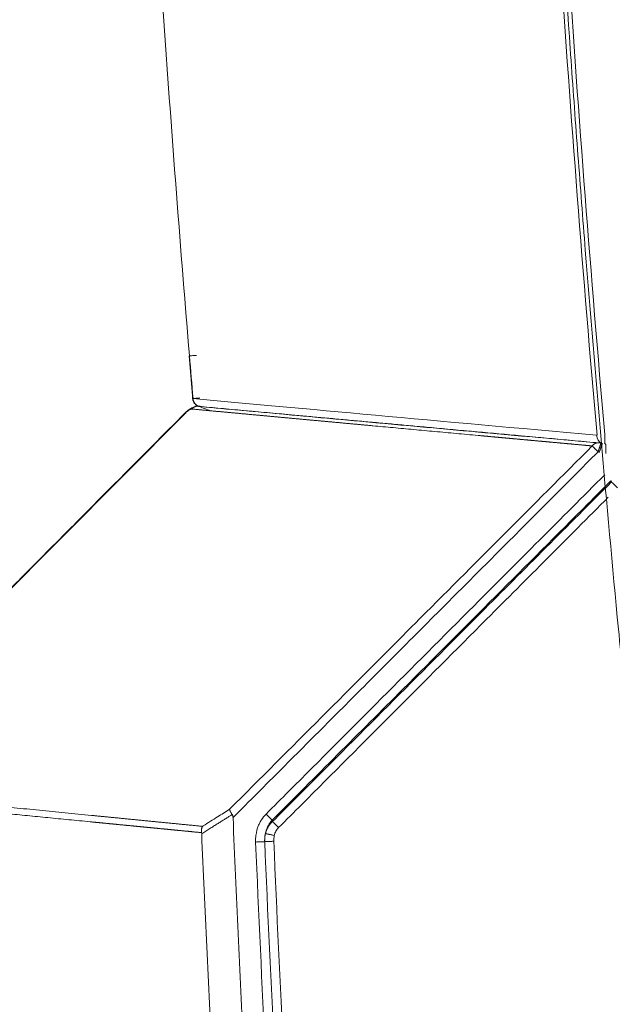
# Model space of a CAD drawing. Header units: millimetres. Extents: x -620 to 6530, y -1325 to 1325.
# Tile 6 of 256: x -265 to -70, y -844 to -520. Entities that reach past the tile are written whole.
import ezdxf

# ---------------------------------------------------------------- set-up
doc = ezdxf.new("R2010")
doc.units = ezdxf.units.MM
doc.layers.add('Plan', color=7, linetype='Continuous', true_color=0xffffff)

msp = doc.modelspace()

# ---------------------------------------------------------------- linework, layer by layer
at = {"layer": 'Plan', "color": 155, "linetype": 'Continuous', "lineweight": 13}
msp.add_line((-210.41, -649.47), (-329.56, -769.33), dxfattribs=at)
at = {"layer": 'Plan', "color": 155, "linetype": 'Continuous', "lineweight": 18}
msp.add_ellipse((-206.72, -630.5), major_axis=(2.49, 0.21), ratio=0.000639, start_param=2.799809, end_param=4.685013, dxfattribs=at)
at = {"layer": 'Plan', "color": 155, "linetype": 'Continuous', "lineweight": 13}
for centre, major_axis, ratio, start_param, end_param in [((-72.6, -656.47), (0, -3), 0.011344, 4.714765, 6.021322), ((-72.71, -656.52), (-0.27, -2.99), 0.864971, 4.867441, 6.01024), ((-72.24, -662.68), (0, -3), 0.011344, 3.112121, 4.714787)]:
    msp.add_ellipse(centre, major_axis=major_axis, ratio=ratio, start_param=start_param, end_param=end_param, dxfattribs=at)
for points in [[(-75.19, -656.69), (-84.37, -552.02), (-91.34, -447.16), (-96.12, -342.19)], [(-93.53, -342.6), (-88.75, -447.36), (-81.79, -552.01), (-72.63, -656.47)], [(-207.88, -644.68), (-208.28, -640.02), (-208.68, -635.36), (-209.07, -630.69)], [(-207.88, -644.68), (-172.38, -647.94), (-127.72, -652), (-75.31, -656.75)], [(-75.31, -656.75), (-75.27, -656.73), (-75.23, -656.71), (-75.19, -656.69)], [(-73.85, -659.37), (-73.71, -659.41), (-73.58, -659.46), (-73.44, -659.51)], [(-73.49, -659.47), (-73.55, -659.43), (-73.61, -659.38), (-73.67, -659.34)], [(-72.61, -659.36), (-72.65, -659.38), (-72.68, -659.4), (-72.72, -659.42)], [(-72.72, -659.42), (-72.61, -659.5), (-72.5, -659.58), (-72.39, -659.66)], [(-74.43, -662.33), (-74.57, -662.28), (-74.7, -662.23), (-74.84, -662.19)], [(-180.09, -930.95), (-182.94, -884.11), (-185.36, -837.25), (-187.34, -790.37)], [(-177.1, -930.76), (-179.96, -883.94), (-182.38, -837.1), (-184.36, -790.24)], [(-181.37, -790.11), (-179.4, -836.95), (-176.98, -883.77), (-174.12, -930.57)]]:
    msp.add_open_spline(points, degree=3, dxfattribs=at)
at = {"layer": 'Plan', "color": 155, "linetype": 'Continuous', "lineweight": 18}
for points, knots in [([(-94.99, -342.67), (-94.02, -363.47), (-91.91, -405.06), (-88.25, -467.42), (-85.47, -508.97), (-83.63, -534.94), (-83.26, -540.13), (-82.5, -550.52), (-82.12, -555.71), (-80.95, -571.28), (-80.15, -581.66), (-77.7, -612.8), (-74.26, -654.31), (-70.48, -695.78), (-67.53, -726.88), (-66.52, -737.24), (-64.98, -752.78), (-64.46, -757.96), (-63.41, -768.32), (-61.82, -783.86), (-60.19, -799.39), (-57.97, -820.09), (-56.83, -830.45), (-55.68, -840.79)], [0, 0, 0, 0, 0.125, 0.25, 0.375, 0.375, 0.40625, 0.40625, 0.4375, 0.4375, 0.5, 0.5, 0.625, 0.75, 0.75, 0.8125, 0.8125, 0.84375, 0.84375, 0.875, 0.9375, 0.9375, 1, 1, 1, 1]), ([(-208.11, -643.7), (-208.1, -643.84), (-208.05, -644.36), (-208.01, -645.27), (-207.48, -646.29), (-206.74, -646.97), (-206.17, -647.22), (-205.93, -647.31), (-205.91, -647.32)], [0, 0, 0, 0, 0.095668, 0.341973, 0.592005, 0.828797, 0.984475, 1, 1, 1, 1]), ([(-207.88, -644.68), (-207.95, -644.69), (-207.99, -644.69), (-208.03, -644.7), (-208.03, -644.7), (-207.98, -644.69), (-207.93, -644.69), (-207.79, -644.68), (-207.7, -644.67), (-207.48, -644.65), (-207.35, -644.64), (-207.06, -644.61), (-206.9, -644.6), (-206.56, -644.57), (-206.37, -644.56), (-206, -644.52), (-205.8, -644.51), (-205.61, -644.49)], [0, 0, 0, 0, 0.125, 0.125, 0.25, 0.25, 0.375, 0.375, 0.5, 0.5, 0.625, 0.625, 0.75, 0.75, 0.875, 0.875, 1, 1, 1, 1]), ([(-210.48, -649.39), (-217.57, -656.53), (-228.78, -667.8), (-243.99, -683.1), (-256.13, -695.31), (-268.19, -707.45), (-280.07, -719.4), (-292.31, -731.71), (-308.76, -748.26), (-321.39, -760.96), (-329.63, -769.25)], [0, 0, 0, 0, 0.178712, 0.282169, 0.382813, 0.484375, 0.585938, 0.681949, 0.79259, 1, 1, 1, 1]), ([(-206.06, -647.17), (-206.35, -647.15), (-206.99, -647.19), (-208.01, -647.56), (-209.01, -648.16), (-209.86, -648.81), (-210.27, -649.19), (-210.48, -649.39)], [0, 0, 0, 0, 0.197206, 0.432509, 0.699841, 0.846037, 1, 1, 1, 1]), ([(-208.37, -648.13), (-208.47, -648.12), (-208.59, -648.15), (-208.82, -648.25), (-208.9, -648.29), (-209.07, -648.38), (-209.15, -648.44), (-209.34, -648.56), (-209.43, -648.62), (-209.62, -648.77), (-209.72, -648.85), (-210.02, -649.1), (-210.21, -649.27), (-210.41, -649.47)], [0, 0, 0, 0, 0.25, 0.25, 0.375, 0.375, 0.5, 0.5, 0.625, 0.625, 0.75, 0.75, 1, 1, 1, 1]), ([(-76.75, -660.26), (-76.87, -660.24), (-77.1, -660.22), (-77.44, -660.19), (-77.78, -660.16), (-78.12, -660.13), (-78.47, -660.1), (-78.81, -660.07), (-79.15, -660.04), (-79.49, -660), (-79.83, -659.97), (-80.16, -659.94), (-80.5, -659.91), (-80.84, -659.88), (-81.18, -659.85), (-81.51, -659.82), (-81.85, -659.79), (-82.19, -659.76), (-82.52, -659.73), (-82.86, -659.7), (-83.19, -659.67), (-83.53, -659.63), (-83.86, -659.6), (-84.19, -659.57), (-84.52, -659.54), (-84.86, -659.51), (-85.19, -659.48), (-85.52, -659.45), (-85.85, -659.42), (-86.18, -659.39), (-86.51, -659.36), (-86.84, -659.33), (-87.17, -659.3), (-87.49, -659.27), (-87.82, -659.24), (-88.15, -659.21), (-88.48, -659.18), (-88.8, -659.15), (-89.13, -659.12), (-89.45, -659.09), (-89.78, -659.06), (-90.1, -659.03), (-90.43, -659), (-90.75, -658.97), (-91.07, -658.94), (-91.4, -658.91), (-91.72, -658.88), (-92.04, -658.85), (-92.36, -658.82), (-92.68, -658.8), (-93, -658.77), (-93.32, -658.74), (-93.64, -658.71), (-93.96, -658.68), (-94.28, -658.65), (-94.59, -658.62), (-94.91, -658.59), (-95.23, -658.56), (-95.54, -658.53), (-95.86, -658.5), (-96.18, -658.47), (-96.49, -658.45), (-96.81, -658.42), (-97.12, -658.39), (-97.43, -658.36), (-97.75, -658.33), (-98.06, -658.3), (-98.37, -658.27), (-98.68, -658.24), (-98.99, -658.22), (-99.31, -658.19), (-99.62, -658.16), (-99.93, -658.13), (-100.23, -658.1), (-100.54, -658.07), (-100.85, -658.05), (-101.16, -658.02), (-101.47, -657.99), (-101.77, -657.96), (-102.08, -657.93), (-102.39, -657.9), (-102.69, -657.88), (-103, -657.85), (-103.3, -657.82), (-103.61, -657.79), (-103.91, -657.77), (-104.22, -657.74), (-104.52, -657.71), (-104.82, -657.68), (-105.12, -657.65), (-105.43, -657.63), (-105.73, -657.6), (-106.03, -657.57), (-106.33, -657.54), (-106.63, -657.52), (-106.93, -657.49), (-107.23, -657.46), (-107.52, -657.43), (-107.82, -657.41), (-108.12, -657.38), (-108.42, -657.35), (-108.71, -657.32), (-109.01, -657.3), (-109.31, -657.27), (-109.6, -657.24), (-109.9, -657.22), (-110.19, -657.19), (-110.49, -657.16), (-110.78, -657.14), (-111.07, -657.11), (-111.36, -657.08), (-111.66, -657.05), (-111.95, -657.03), (-112.24, -657), (-112.53, -656.97), (-112.82, -656.95), (-113.11, -656.92), (-113.4, -656.89), (-113.69, -656.87), (-113.98, -656.84), (-116.58, -656.6), (-121.46, -656.15), (-128.49, -655.51), (-135.4, -654.87), (-142.18, -654.25), (-146.8, -653.82), (-149.36, -653.59), (-149.91, -653.54), (-150.46, -653.48), (-151.01, -653.43), (-151.55, -653.38), (-152.1, -653.33), (-152.65, -653.28), (-153.19, -653.23), (-153.74, -653.18), (-154.28, -653.13), (-154.82, -653.08), (-155.37, -653.03), (-155.91, -652.98), (-156.45, -652.93), (-156.99, -652.88), (-157.53, -652.83), (-158.07, -652.78), (-158.6, -652.73), (-159.14, -652.68), (-159.67, -652.63), (-160.21, -652.59), (-160.74, -652.54), (-161.28, -652.49), (-161.81, -652.44), (-162.34, -652.39), (-162.87, -652.34), (-163.4, -652.29), (-163.93, -652.24), (-164.46, -652.19), (-164.98, -652.14), (-165.51, -652.1), (-166.03, -652.05), (-166.56, -652), (-167.08, -651.95), (-167.6, -651.9), (-168.13, -651.85), (-168.65, -651.81), (-169.17, -651.76), (-169.69, -651.71), (-170.21, -651.66), (-170.72, -651.61), (-171.24, -651.57), (-171.76, -651.52), (-172.27, -651.47), (-172.78, -651.42), (-173.3, -651.38), (-173.81, -651.33), (-174.32, -651.28), (-174.83, -651.23), (-175.34, -651.19), (-175.85, -651.14), (-176.36, -651.09), (-176.87, -651.05), (-177.37, -651), (-177.88, -650.95), (-178.38, -650.91), (-178.89, -650.86), (-179.39, -650.81), (-179.89, -650.77), (-180.39, -650.72), (-180.89, -650.67), (-181.39, -650.63), (-181.89, -650.58), (-182.39, -650.54), (-182.88, -650.49), (-183.38, -650.44), (-183.87, -650.4), (-184.37, -650.35), (-184.86, -650.31), (-185.35, -650.26), (-185.84, -650.22), (-186.34, -650.17), (-186.82, -650.12), (-187.31, -650.08), (-187.8, -650.03), (-188.29, -649.99), (-188.77, -649.94), (-189.26, -649.9), (-189.74, -649.85), (-190.23, -649.81), (-190.71, -649.76), (-191.19, -649.72), (-191.67, -649.68), (-192.15, -649.63), (-192.63, -649.59), (-193.11, -649.54), (-193.59, -649.5), (-194.06, -649.45), (-194.54, -649.41), (-195.01, -649.37), (-195.48, -649.32), (-195.96, -649.28), (-196.43, -649.23), (-196.9, -649.19), (-197.37, -649.15), (-197.84, -649.1), (-198.31, -649.06), (-198.77, -649.02), (-199.24, -648.97), (-199.71, -648.93), (-200.17, -648.89), (-200.63, -648.85), (-201.1, -648.8), (-201.56, -648.76), (-202.02, -648.72), (-202.48, -648.67), (-202.94, -648.63), (-203.4, -648.59), (-203.85, -648.55), (-204.31, -648.5), (-204.76, -648.46), (-205.22, -648.42), (-205.67, -648.38), (-206.13, -648.34), (-206.58, -648.29), (-207.03, -648.25), (-207.48, -648.21), (-207.93, -648.17), (-208.23, -648.14), (-208.37, -648.13)], [0, 0, 0, 0, 0.002203, 0.004404, 0.006604, 0.008801, 0.010997, 0.013191, 0.015384, 0.017574, 0.019763, 0.02195, 0.024136, 0.02632, 0.028501, 0.030682, 0.03286, 0.035037, 0.037212, 0.039385, 0.041556, 0.043726, 0.045894, 0.04806, 0.050225, 0.052388, 0.054549, 0.056708, 0.058865, 0.061021, 0.063175, 0.065327, 0.067478, 0.069627, 0.071774, 0.073919, 0.076063, 0.078205, 0.080345, 0.082483, 0.08462, 0.086755, 0.088888, 0.091019, 0.093149, 0.095277, 0.097403, 0.099528, 0.101651, 0.103772, 0.105891, 0.108009, 0.110125, 0.112239, 0.114351, 0.116462, 0.118571, 0.120678, 0.122783, 0.124887, 0.126989, 0.12909, 0.131188, 0.133285, 0.13538, 0.137474, 0.139565, 0.141655, 0.143743, 0.14583, 0.147915, 0.149998, 0.152079, 0.154159, 0.156236, 0.158313, 0.160387, 0.16246, 0.164531, 0.1666, 0.168668, 0.170733, 0.172798, 0.17486, 0.176921, 0.17898, 0.181037, 0.183092, 0.185146, 0.187198, 0.189249, 0.191297, 0.193344, 0.19539, 0.197433, 0.199475, 0.201515, 0.203553, 0.20559, 0.207625, 0.209658, 0.21169, 0.21372, 0.215748, 0.217774, 0.219799, 0.221822, 0.223843, 0.225863, 0.22788, 0.229897, 0.231911, 0.233924, 0.235935, 0.237944, 0.239952, 0.241958, 0.243962, 0.245964, 0.247965, 0.249964, 0.300102, 0.350171, 0.400171, 0.450103, 0.499969, 0.50415, 0.508332, 0.512514, 0.516696, 0.520879, 0.525062, 0.529245, 0.533428, 0.537612, 0.541796, 0.545981, 0.550166, 0.554351, 0.558537, 0.562723, 0.566909, 0.571096, 0.575283, 0.57947, 0.583657, 0.587845, 0.592034, 0.596222, 0.600411, 0.604601, 0.60879, 0.61298, 0.617171, 0.621362, 0.625553, 0.629744, 0.633936, 0.638128, 0.64232, 0.646513, 0.650706, 0.6549, 0.659094, 0.663288, 0.667482, 0.671677, 0.675873, 0.680068, 0.684264, 0.68846, 0.692657, 0.696854, 0.701051, 0.705249, 0.709447, 0.713646, 0.717844, 0.722043, 0.726243, 0.730443, 0.734643, 0.738843, 0.743044, 0.747246, 0.751447, 0.755649, 0.759852, 0.764054, 0.768257, 0.772461, 0.776665, 0.780869, 0.785073, 0.789278, 0.793483, 0.797689, 0.801895, 0.806101, 0.810308, 0.814515, 0.818723, 0.82293, 0.827139, 0.831347, 0.835556, 0.839765, 0.843975, 0.848185, 0.852396, 0.856606, 0.860818, 0.865029, 0.869241, 0.873453, 0.877666, 0.881879, 0.886093, 0.890306, 0.89452, 0.898735, 0.90295, 0.907165, 0.911381, 0.915597, 0.919814, 0.92403, 0.928248, 0.932465, 0.936683, 0.940902, 0.94512, 0.94934, 0.953559, 0.957779, 0.961999, 0.96622, 0.970441, 0.974663, 0.978885, 0.983107, 0.98733, 0.991553, 0.995776, 1, 1, 1, 1]), ([(-205.3, -647.35), (-196.53, -648.16), (-187.19, -649.02), (-172.31, -650.38), (-167.21, -650.85), (-159.35, -651.57), (-155.36, -651.94), (-150.62, -652.37), (-148.22, -652.59), (-147.02, -652.7), (-146.41, -652.76), (-146.11, -652.78), (-145.96, -652.8), (-145.88, -652.8), (-145.85, -652.81), (-145.83, -652.81), (-145.82, -652.81), (-145.81, -652.81), (-145.81, -652.81), (-145.81, -652.81), (-140.34, -653.31), (-134.73, -653.82), (-126.1, -654.61), (-121.74, -655.01), (-116.56, -655.48), (-113.94, -655.72), (-112.63, -655.84), (-111.97, -655.9), (-111.65, -655.93), (-111.48, -655.94), (-111.4, -655.95), (-111.36, -655.95), (-111.34, -655.96), (-111.33, -655.96), (-111.32, -655.96), (-111.32, -655.96), (-105.34, -656.5), (-99.23, -657.06), (-86.74, -658.19), (-80.36, -658.77), (-73.85, -659.37)], [0, 0, 0, 0, 0.25, 0.25, 0.375, 0.375, 0.4375, 0.46875, 0.484375, 0.492188, 0.496094, 0.498047, 0.499023, 0.499512, 0.499756, 0.499878, 0.499939, 0.499969, 0.499969, 0.5, 0.5, 0.625, 0.625, 0.6875, 0.71875, 0.734375, 0.742188, 0.746094, 0.748047, 0.749023, 0.749512, 0.749756, 0.749878, 0.749939, 0.749939, 0.75, 0.75, 0.875, 0.875, 1, 1, 1, 1]), ([(-74.43, -662.33), (-74.4, -662.24), (-74.37, -662.15), (-74.31, -661.96), (-74.28, -661.87), (-74.21, -661.68), (-74.18, -661.58), (-74.11, -661.39), (-74.08, -661.29), (-74.01, -661.11), (-73.98, -661.01), (-73.92, -660.83), (-73.89, -660.74), (-73.83, -660.57), (-73.8, -660.48), (-73.74, -660.33), (-73.72, -660.25), (-73.67, -660.11), (-73.64, -660.04), (-73.6, -659.92), (-73.58, -659.86), (-73.54, -659.76), (-73.53, -659.72), (-73.5, -659.64), (-73.49, -659.61), (-73.47, -659.55), (-73.46, -659.53), (-73.45, -659.5), (-73.44, -659.49), (-73.44, -659.48), (-73.43, -659.48), (-73.43, -659.49), (-73.44, -659.49), (-73.44, -659.51)], [0, 0, 0, 0, 0.0625, 0.0625, 0.125, 0.125, 0.1875, 0.1875, 0.25, 0.25, 0.3125, 0.3125, 0.375, 0.375, 0.4375, 0.4375, 0.5, 0.5, 0.5625, 0.5625, 0.625, 0.625, 0.6875, 0.6875, 0.75, 0.75, 0.8125, 0.8125, 0.875, 0.875, 0.9375, 0.9375, 1, 1, 1, 1]), ([(-195.02, -781.34), (-195.03, -781.33), (-195.04, -781.32), (-195.05, -781.3), (-195.07, -781.27), (-195.08, -781.25), (-195.1, -781.23), (-195.11, -781.21), (-195.13, -781.18), (-195.14, -781.16), (-195.16, -781.14), (-195.17, -781.11), (-195.19, -781.09), (-195.2, -781.07), (-195.22, -781.04), (-195.23, -781.02), (-195.25, -781), (-195.27, -780.97), (-195.28, -780.95), (-195.3, -780.92), (-195.31, -780.9), (-195.32, -780.87), (-195.34, -780.85), (-195.35, -780.83), (-195.37, -780.8), (-195.38, -780.78), (-195.4, -780.75), (-195.41, -780.73), (-195.43, -780.7), (-195.44, -780.68), (-195.46, -780.65), (-195.47, -780.63), (-195.48, -780.6), (-195.5, -780.58), (-195.51, -780.55), (-195.52, -780.53), (-195.54, -780.5), (-195.55, -780.48), (-195.56, -780.45), (-195.58, -780.43), (-195.59, -780.4), (-195.61, -780.35), (-195.65, -780.28), (-195.7, -780.18), (-195.74, -780.07), (-195.79, -779.96), (-195.82, -779.86), (-195.85, -779.77), (-195.87, -779.71), (-195.88, -779.66), (-195.89, -779.64), (-195.89, -779.63), (-195.89, -779.62)], [0, 0, 0, 0, 0.010807, 0.021702, 0.032686, 0.043759, 0.054921, 0.066172, 0.07751, 0.088938, 0.100454, 0.112058, 0.12375, 0.13553, 0.147398, 0.159353, 0.171396, 0.183525, 0.195742, 0.208044, 0.220433, 0.232908, 0.245468, 0.258112, 0.270842, 0.283655, 0.296552, 0.309533, 0.322595, 0.33574, 0.348966, 0.362273, 0.375661, 0.389127, 0.402673, 0.416297, 0.429998, 0.443776, 0.45763, 0.471558, 0.485561, 0.499638, 0.552746, 0.612023, 0.677368, 0.748633, 0.82612, 0.889073, 0.937723, 0.972305, 0.99302, 1, 1, 1, 1]), ([(-194.75, -782.33), (-194.75, -782.24), (-194.76, -782.15), (-194.78, -781.98), (-194.8, -781.89), (-194.82, -781.79), (-194.83, -781.77), (-194.84, -781.73), (-194.86, -781.66), (-194.88, -781.6), (-194.93, -781.49), (-194.97, -781.41), (-195.02, -781.34)], [0, 0, 0, 0, 0.25, 0.25, 0.5, 0.5, 0.5625, 0.5625, 0.625, 0.75, 0.75, 1, 1, 1, 1]), ([(-194.75, -782.33), (-194.23, -795.03), (-193.67, -807.72), (-192.49, -833.11), (-191.87, -845.81), (-190.57, -871.19), (-189.89, -883.88), (-188.82, -902.91), (-188.46, -909.25), (-187.72, -921.94), (-187.34, -928.28), (-186.94, -934.63)], [0, 0, 0, 0, 0.25, 0.25, 0.5, 0.5, 0.75, 0.75, 0.875, 0.875, 1, 1, 1, 1]), ([(-205.08, -787.28), (-205.08, -787.27), (-205.08, -787.26), (-205.09, -787.23), (-205.09, -787.2), (-205.1, -787.17), (-205.1, -787.14), (-205.1, -787.11), (-205.11, -787.08), (-205.11, -787.05), (-205.11, -787.02), (-205.11, -786.99), (-205.12, -786.96), (-205.12, -786.93), (-205.12, -786.9), (-205.12, -786.87), (-205.12, -786.84), (-205.12, -786.81), (-205.12, -786.77), (-205.12, -786.74), (-205.13, -786.71), (-205.13, -786.68), (-205.12, -786.64), (-205.12, -786.61), (-205.12, -786.58), (-205.12, -786.55), (-205.12, -786.51), (-205.12, -786.48), (-205.12, -786.45), (-205.12, -786.41), (-205.11, -786.38), (-205.11, -786.34), (-205.11, -786.31), (-205.1, -786.28), (-205.1, -786.24), (-205.1, -786.21), (-205.09, -786.15), (-205.07, -786.06), (-205.05, -785.93), (-205.02, -785.8), (-204.98, -785.65), (-204.93, -785.5), (-204.88, -785.37), (-204.84, -785.29), (-204.82, -785.23), (-204.8, -785.21), (-204.8, -785.21)], [0, 0, 0, 0, 0.012266, 0.024652, 0.037159, 0.049786, 0.062534, 0.075402, 0.08839, 0.101499, 0.114728, 0.128077, 0.141545, 0.155134, 0.168842, 0.182669, 0.196615, 0.21068, 0.224863, 0.239164, 0.253583, 0.268119, 0.282772, 0.297541, 0.312425, 0.327425, 0.342539, 0.357768, 0.373109, 0.388563, 0.404129, 0.419806, 0.435594, 0.451491, 0.467496, 0.483609, 0.499829, 0.553292, 0.612819, 0.678338, 0.749742, 0.840368, 0.910437, 0.960232, 0.990024, 1, 1, 1, 1]), ([(-205.05, -787.63), (-204.53, -800.02), (-203.98, -812.41), (-202.83, -837.18), (-202.22, -849.57), (-200.94, -874.33), (-200.27, -886.72), (-199.39, -902.19), (-199.22, -905.29), (-198.86, -911.48), (-198.68, -914.57), (-198.13, -923.86), (-197.75, -930.05), (-197.37, -936.23)], [0, 0, 0, 0, 0.25, 0.25, 0.5, 0.5, 0.75, 0.75, 0.8125, 0.8125, 0.875, 0.875, 1, 1, 1, 1]), ([(-333.56, -800.14), (-333.53, -800.14), (-333.48, -800.14), (-333.39, -800.13), (-333.3, -800.13), (-333.22, -800.12), (-333.13, -800.12), (-333.04, -800.11), (-332.95, -800.11), (-332.87, -800.1), (-332.78, -800.1), (-332.69, -800.09), (-332.6, -800.09), (-332.52, -800.09), (-332.43, -800.08), (-332.34, -800.08), (-332.25, -800.08), (-332.17, -800.08), (-332.08, -800.07), (-331.99, -800.07), (-331.9, -800.07), (-331.81, -800.07), (-331.73, -800.07), (-331.64, -800.07), (-331.55, -800.07), (-331.46, -800.07), (-331.37, -800.07), (-331.29, -800.07), (-331.2, -800.07), (-331.11, -800.07), (-331.02, -800.07), (-330.93, -800.07), (-330.84, -800.07), (-330.75, -800.07), (-330.66, -800.07), (-330.58, -800.08), (-330.49, -800.08), (-330.4, -800.08), (-330.31, -800.08), (-330.22, -800.09), (-330.13, -800.09), (-329.83, -800.1), (-329.33, -800.13), (-328.61, -800.18), (-327.89, -800.24), (-327.17, -800.32), (-326.09, -800.47), (-324.64, -800.71), (-322.81, -801.11), (-320.97, -801.61), (-318.49, -802.39), (-315.38, -803.59), (-311.6, -805.38), (-307.77, -807.53), (-304.55, -809.61), (-301.95, -811.45), (-300, -812.92), (-298.04, -814.47), (-295.84, -816.3), (-293.42, -818.43), (-290.76, -820.91), (-288.1, -823.54), (-285.44, -826.32), (-282.79, -829.23), (-280.14, -832.29), (-277.49, -835.48), (-274.86, -838.81), (-271.8, -842.85), (-268.31, -847.7), (-264.85, -852.82), (-261.84, -857.51), (-259.27, -861.66), (-256.72, -865.95), (-254.19, -870.38), (-251.68, -874.93), (-249.21, -879.61), (-246.78, -884.39), (-244.39, -889.28), (-242.23, -893.87), (-240.29, -898.13), (-238.57, -902.03), (-236.88, -905.99), (-235.21, -910.01), (-233.56, -914.11), (-231.93, -918.28), (-230.34, -922.5), (-228.77, -926.78), (-227.24, -931.13), (-225.73, -935.54), (-224.26, -940), (-223.26, -943.13), (-222.71, -944.91), (-222.59, -945.3), (-222.47, -945.7), (-222.34, -946.09), (-222.22, -946.49), (-222.1, -946.88), (-221.98, -947.28), (-221.86, -947.67), (-221.74, -948.07), (-221.62, -948.47), (-221.5, -948.86), (-221.38, -949.26), (-221.26, -949.66), (-221.14, -950.06), (-221.02, -950.45), (-220.9, -950.85), (-220.79, -951.25), (-220.67, -951.65), (-220.55, -952.05), (-220.44, -952.45), (-220.32, -952.85), (-220.2, -953.25), (-220.09, -953.65), (-219.97, -954.05), (-219.85, -954.45), (-219.74, -954.85), (-219.62, -955.25), (-219.51, -955.65), (-219.4, -956.05), (-219.28, -956.46), (-219.17, -956.86), (-219.06, -957.26), (-218.94, -957.66), (-218.83, -958.07), (-218.72, -958.47), (-218.61, -958.88), (-218.49, -959.28), (-218.38, -959.68), (-218.27, -960.09), (-218.16, -960.49), (-218.05, -960.9), (-217.94, -961.3), (-217.83, -961.71), (-217.72, -962.11), (-217.61, -962.52), (-217.54, -962.79), (-217.5, -962.93)], [0, 0, 0, 0, 0.000785, 0.00157, 0.002355, 0.00314, 0.003926, 0.004711, 0.005497, 0.006282, 0.007068, 0.007854, 0.00864, 0.009427, 0.010213, 0.010999, 0.011786, 0.012573, 0.01336, 0.014147, 0.014934, 0.015721, 0.016509, 0.017296, 0.018084, 0.018872, 0.01966, 0.020448, 0.021236, 0.022024, 0.022813, 0.023602, 0.024391, 0.025179, 0.025969, 0.026758, 0.027547, 0.028337, 0.029126, 0.029916, 0.030706, 0.031496, 0.037806, 0.044111, 0.05041, 0.056705, 0.062996, 0.078603, 0.094243, 0.109922, 0.125645, 0.156696, 0.187742, 0.218819, 0.249967, 0.265542, 0.281117, 0.296698, 0.312288, 0.333212, 0.354138, 0.375077, 0.39594, 0.416789, 0.437635, 0.45842, 0.479172, 0.499903, 0.531074, 0.562188, 0.58309, 0.603961, 0.624811, 0.645786, 0.666709, 0.68759, 0.708448, 0.729238, 0.749973, 0.765602, 0.781194, 0.796754, 0.812289, 0.827992, 0.843658, 0.859294, 0.874905, 0.890665, 0.906381, 0.922059, 0.937707, 0.939068, 0.94043, 0.941791, 0.943152, 0.944512, 0.945872, 0.947231, 0.94859, 0.949949, 0.951308, 0.952666, 0.954023, 0.955381, 0.956737, 0.958094, 0.95945, 0.960806, 0.962162, 0.963517, 0.964872, 0.966226, 0.967581, 0.968935, 0.970288, 0.971642, 0.972995, 0.974348, 0.9757, 0.977052, 0.978404, 0.979756, 0.981107, 0.982458, 0.983809, 0.98516, 0.98651, 0.98786, 0.98921, 0.990559, 0.991909, 0.993258, 0.994607, 0.995955, 0.997304, 0.998652, 1, 1, 1, 1])]:
    msp.add_open_spline(points, degree=3, knots=knots, dxfattribs=at)
for points, degree in [([(-209.07, -630.69), (-213.28, -580.45), (-216.98, -530.17), (-220.18, -479.85)], 3), ([(-209.18, -630.7), (-208.01, -644.69)], 1), ([(-202.06, -648.71), (-203.39, -648.23), (-204.72, -647.74), (-206.05, -647.25)], 3), ([(-205.05, -787.63), (-205.05, -787.51), (-205.06, -787.4), (-205.08, -787.28)], 3), ([(-181.2, -788.23), (-181.34, -788.85), (-181.4, -789.47), (-181.37, -790.11)], 3)]:
    msp.add_open_spline(points, degree=degree, dxfattribs=at)
at = {"layer": 'Plan', "color": 155, "linetype": 'Continuous', "lineweight": 13}
for points, knots in [([(-206.05, -647.25), (-206.05, -647.25), (-206.05, -647.25), (-206.05, -647.25), (-206.06, -647.25), (-206.07, -647.24), (-206.1, -647.23), (-206.16, -647.21), (-206.26, -647.16), (-206.36, -647.11), (-206.53, -647.01), (-206.65, -646.93), (-206.78, -646.83), (-206.81, -646.81), (-206.86, -646.76), (-206.89, -646.74), (-206.96, -646.67), (-207.01, -646.62), (-207.16, -646.47), (-207.24, -646.36), (-207.36, -646.2), (-207.4, -646.14), (-207.46, -646.05), (-207.48, -646.02), (-207.51, -645.96), (-207.53, -645.93), (-207.61, -645.77), (-207.66, -645.64), (-207.76, -645.38), (-207.8, -645.24), (-207.83, -645.07), (-207.84, -645.04), (-207.85, -644.97), (-207.86, -644.93), (-207.87, -644.86), (-207.87, -644.81), (-207.88, -644.74), (-207.88, -644.71), (-207.88, -644.7), (-207.88, -644.69), (-207.88, -644.69), (-207.88, -644.68), (-207.88, -644.68)], [0, 0, 0, 0, 0.001953, 0.001953, 0.003906, 0.007812, 0.015625, 0.03125, 0.0625, 0.125, 0.125, 0.25, 0.25, 0.28125, 0.28125, 0.3125, 0.3125, 0.375, 0.375, 0.5, 0.5, 0.5625, 0.5625, 0.59375, 0.59375, 0.625, 0.625, 0.75, 0.75, 0.875, 0.875, 0.90625, 0.90625, 0.9375, 0.9375, 0.96875, 0.984375, 0.992188, 0.996094, 0.998047, 0.998047, 1, 1, 1, 1]), ([(-74.84, -662.19), (-74.84, -662.17), (-74.83, -662.15), (-74.82, -662.12), (-74.81, -662.1), (-74.8, -662.07), (-74.79, -662.05), (-74.78, -662.02), (-74.78, -662), (-74.77, -661.98), (-74.77, -661.97), (-74.76, -661.96), (-74.76, -661.95), (-74.75, -661.93), (-74.75, -661.92), (-74.74, -661.9), (-74.74, -661.89), (-74.74, -661.88), (-74.73, -661.87), (-74.73, -661.86), (-74.73, -661.85), (-74.72, -661.84), (-74.72, -661.84), (-74.72, -661.83), (-74.72, -661.83), (-74.72, -661.82), (-74.72, -661.82), (-74.71, -661.82), (-74.71, -661.81), (-74.71, -661.81), (-74.71, -661.81), (-74.71, -661.8), (-74.71, -661.8), (-74.71, -661.8), (-74.71, -661.8), (-74.71, -661.79), (-74.71, -661.79), (-74.71, -661.79), (-74.71, -661.79), (-74.71, -661.79), (-74.71, -661.79), (-74.71, -661.79), (-74.71, -661.79), (-74.71, -661.79), (-74.71, -661.79), (-74.7, -661.79), (-74.7, -661.79), (-74.7, -661.79), (-74.7, -661.79), (-74.7, -661.79), (-74.7, -661.79), (-74.7, -661.78), (-74.7, -661.78), (-74.7, -661.78), (-74.7, -661.78), (-74.7, -661.78), (-74.7, -661.78), (-74.7, -661.77), (-74.7, -661.77), (-74.7, -661.77), (-74.7, -661.77), (-74.7, -661.77), (-74.7, -661.77), (-74.7, -661.76), (-74.7, -661.76), (-74.7, -661.76), (-74.7, -661.76), (-74.69, -661.75), (-74.69, -661.75), (-74.69, -661.75), (-74.69, -661.74), (-74.68, -661.73), (-74.68, -661.72), (-74.68, -661.72), (-74.68, -661.71), (-74.68, -661.7), (-74.67, -661.7), (-74.67, -661.68), (-74.67, -661.67), (-74.66, -661.65), (-74.66, -661.64), (-74.65, -661.62), (-74.64, -661.6), (-74.63, -661.58), (-74.63, -661.56), (-74.62, -661.53), (-74.61, -661.51), (-74.58, -661.43), (-74.56, -661.36), (-74.54, -661.29), (-74.53, -661.28), (-74.53, -661.27), (-74.52, -661.26), (-74.52, -661.23), (-74.51, -661.22), (-74.49, -661.17), (-74.48, -661.13), (-74.46, -661.07), (-74.45, -661.04), (-74.43, -660.98), (-74.42, -660.94), (-74.39, -660.88), (-74.38, -660.85), (-74.36, -660.78), (-74.35, -660.75), (-74.33, -660.69), (-74.32, -660.66), (-74.3, -660.59), (-74.29, -660.56), (-74.27, -660.52), (-74.27, -660.51), (-74.26, -660.48), (-74.25, -660.47), (-74.24, -660.43), (-74.23, -660.4), (-74.18, -660.27), (-74.15, -660.18), (-74.11, -660.07), (-74.1, -660.04), (-74.09, -660), (-74.08, -659.98), (-74.06, -659.91), (-74.04, -659.87), (-74.02, -659.79), (-74, -659.75), (-73.98, -659.68), (-73.96, -659.65), (-73.94, -659.59), (-73.93, -659.56), (-73.91, -659.5), (-73.9, -659.48), (-73.89, -659.44), (-73.88, -659.42), (-73.87, -659.39), (-73.86, -659.38), (-73.85, -659.35), (-73.85, -659.34), (-73.84, -659.34), (-73.84, -659.35), (-73.85, -659.37)], [0, 0, 0, 0, 0.003915, 0.003915, 0.00783, 0.00783, 0.011745, 0.011745, 0.01566, 0.01566, 0.017618, 0.017618, 0.019575, 0.019575, 0.02349, 0.02349, 0.027405, 0.027405, 0.03132, 0.03132, 0.039151, 0.039151, 0.046981, 0.046981, 0.054811, 0.054811, 0.062641, 0.062641, 0.078301, 0.078301, 0.093961, 0.093961, 0.125282, 0.125282, 0.156716, 0.156716, 0.18815, 0.18815, 0.251018, 0.251018, 0.266736, 0.266736, 0.282454, 0.282454, 0.31389, 0.31389, 0.376763, 0.376763, 0.439632, 0.439632, 0.471067, 0.471067, 0.502502, 0.502502, 0.533933, 0.533933, 0.565364, 0.565364, 0.58108, 0.58108, 0.596796, 0.596796, 0.612511, 0.612511, 0.628227, 0.628227, 0.635903, 0.635903, 0.643579, 0.643579, 0.658931, 0.658931, 0.662769, 0.662769, 0.666607, 0.666607, 0.670445, 0.670445, 0.674283, 0.674283, 0.678121, 0.678121, 0.681959, 0.681959, 0.685797, 0.685797, 0.689635, 0.689635, 0.704987, 0.704987, 0.706906, 0.706906, 0.708825, 0.708825, 0.712663, 0.712663, 0.720339, 0.720339, 0.728015, 0.728015, 0.735691, 0.735691, 0.743367, 0.743367, 0.751043, 0.751043, 0.758712, 0.758712, 0.766381, 0.766381, 0.770215, 0.770215, 0.77405, 0.77405, 0.781719, 0.781719, 0.812395, 0.812395, 0.820064, 0.820064, 0.827733, 0.827733, 0.843072, 0.843072, 0.85841, 0.85841, 0.873748, 0.873748, 0.889529, 0.889529, 0.905311, 0.905311, 0.921092, 0.921092, 0.936874, 0.936874, 0.968437, 0.968437, 1, 1, 1, 1]), ([(-195.89, -779.62), (-175.77, -759.47), (-155.65, -739.31), (-135.37, -718.99), (-135.21, -718.83), (-115.62, -699.2), (-96.19, -679.73), (-76.75, -660.26)], [0, 0, 0, 0, 0.506617, 0.506617, 0.510645, 0.510645, 1, 1, 1, 1]), ([(-74.84, -662.19), (-77.5, -664.85), (-82.82, -670.19), (-90.8, -678.18), (-98.79, -686.18), (-106.77, -694.19), (-114.76, -702.19), (-122.75, -710.2), (-130.74, -718.2), (-138.74, -726.21), (-146.73, -734.22), (-154.73, -742.24), (-162.73, -750.25), (-170.73, -758.27), (-178.73, -766.29), (-186.74, -774.31), (-192.08, -779.65), (-194.75, -782.33)], [0, 0, 0, 0, 0.066555, 0.133126, 0.199713, 0.266317, 0.332937, 0.399572, 0.466224, 0.532891, 0.599574, 0.666273, 0.732988, 0.799718, 0.866463, 0.933224, 1, 1, 1, 1]), ([(-183.91, -781.19), (-181.38, -778.66), (-178.85, -776.12), (-166.19, -763.45), (-156.07, -753.3), (-135.83, -733.02), (-125.7, -722.88), (-101.27, -698.39), (-86.95, -684.05), (-72.63, -669.7)], [0, 0, 0, 0, 0.068225, 0.068225, 0.341123, 0.341123, 0.614022, 0.614022, 1, 1, 1, 1]), ([(-70.62, -671.69), (-73.15, -674.22), (-75.68, -676.76), (-88.33, -689.44), (-98.45, -699.58), (-118.69, -719.86), (-128.82, -730.01), (-153.26, -754.49), (-167.57, -768.84), (-181.89, -783.18)], [0, 0, 0, 0, 0.068224, 0.068224, 0.34112, 0.34112, 0.614017, 0.614017, 1, 1, 1, 1]), ([(-181.8, -783.64), (-179.27, -781.11), (-176.74, -778.57), (-164.09, -765.89), (-153.97, -755.75), (-133.72, -735.47), (-123.6, -725.33), (-99.13, -700.81), (-84.79, -686.44), (-70.45, -672.07)], [0, 0, 0, 0, 0.068173, 0.068173, 0.340863, 0.340863, 0.613554, 0.613554, 1, 1, 1, 1]), ([(-70.45, -672.07), (-70.48, -672), (-70.5, -671.94), (-70.55, -671.83), (-70.58, -671.78), (-70.6, -671.72), (-70.61, -671.7), (-70.62, -671.69)], [0, 0, 0, 0, 0.500461, 0.500461, 0.888041, 0.888041, 1, 1, 1, 1]), ([(-71.49, -677.12), (-84.81, -690.47), (-98.14, -703.82), (-121.58, -727.31), (-131.7, -737.46), (-151.95, -757.74), (-162.07, -767.88), (-174.72, -780.56), (-177.26, -783.09), (-179.79, -785.63)], [0, 0, 0, 0, 0.369097, 0.369097, 0.649498, 0.649498, 0.9299, 0.9299, 1, 1, 1, 1]), ([(-332.83, -772.55), (-332.76, -772.56), (-332.62, -772.57), (-332.41, -772.59), (-332.2, -772.61), (-331.99, -772.63), (-331.78, -772.65), (-331.57, -772.67), (-331.35, -772.7), (-331.14, -772.72), (-330.93, -772.74), (-330.71, -772.76), (-330.5, -772.78), (-330.29, -772.8), (-330.07, -772.82), (-329.86, -772.84), (-329.64, -772.87), (-329.43, -772.89), (-329.21, -772.91), (-328.99, -772.93), (-328.78, -772.95), (-328.56, -772.97), (-328.34, -772.99), (-328.13, -773.02), (-327.91, -773.04), (-327.69, -773.06), (-327.47, -773.08), (-327.25, -773.1), (-327.03, -773.12), (-326.81, -773.15), (-326.6, -773.17), (-326.38, -773.19), (-326.15, -773.21), (-325.93, -773.23), (-325.71, -773.26), (-325.49, -773.28), (-325.27, -773.3), (-325.05, -773.32), (-324.82, -773.34), (-324.6, -773.37), (-324.38, -773.39), (-324.16, -773.41), (-323.93, -773.43), (-323.71, -773.45), (-323.48, -773.48), (-323.26, -773.5), (-323.03, -773.52), (-322.81, -773.54), (-322.58, -773.57), (-322.36, -773.59), (-322.13, -773.61), (-321.9, -773.63), (-321.68, -773.66), (-321.45, -773.68), (-321.22, -773.7), (-320.99, -773.72), (-320.76, -773.75), (-320.53, -773.77), (-320.3, -773.79), (-320.08, -773.82), (-319.85, -773.84), (-319.62, -773.86), (-319.38, -773.88), (-319.15, -773.91), (-318.92, -773.93), (-318.69, -773.95), (-318.46, -773.98), (-318.23, -774), (-317.99, -774.02), (-317.76, -774.05), (-317.53, -774.07), (-317.29, -774.09), (-317.06, -774.11), (-316.82, -774.14), (-316.59, -774.16), (-316.36, -774.18), (-316.12, -774.21), (-315.88, -774.23), (-315.65, -774.25), (-315.41, -774.28), (-315.17, -774.3), (-314.94, -774.33), (-314.7, -774.35), (-314.46, -774.37), (-314.22, -774.4), (-313.98, -774.42), (-313.75, -774.44), (-313.51, -774.47), (-313.27, -774.49), (-313.03, -774.51), (-312.79, -774.54), (-312.55, -774.56), (-312.3, -774.59), (-312.06, -774.61), (-311.82, -774.63), (-311.58, -774.66), (-311.34, -774.68), (-311.09, -774.71), (-310.85, -774.73), (-310.61, -774.75), (-310.36, -774.78), (-310.12, -774.8), (-309.87, -774.83), (-309.63, -774.85), (-309.38, -774.88), (-309.14, -774.9), (-308.89, -774.92), (-308.65, -774.95), (-308.4, -774.97), (-308.15, -775), (-307.91, -775.02), (-307.66, -775.05), (-307.41, -775.07), (-307.16, -775.1), (-306.91, -775.12), (-306.66, -775.15), (-306.41, -775.17), (-306.16, -775.2), (-305.91, -775.22), (-305.66, -775.24), (-303.52, -775.46), (-299.46, -775.86), (-293.4, -776.46), (-287.28, -777.07), (-281.11, -777.68), (-274.27, -778.35), (-266.72, -779.1), (-258.39, -779.92), (-249.92, -780.76), (-243.98, -781.35), (-240.69, -781.67), (-240.1, -781.73), (-239.51, -781.79), (-238.92, -781.85), (-238.32, -781.9), (-237.73, -781.96), (-237.13, -782.02), (-236.54, -782.08), (-235.94, -782.14), (-235.34, -782.2), (-234.74, -782.26), (-234.13, -782.32), (-233.53, -782.38), (-232.92, -782.44), (-232.32, -782.5), (-231.71, -782.56), (-231.1, -782.62), (-230.48, -782.68), (-229.87, -782.74), (-229.26, -782.8), (-228.64, -782.86), (-228.02, -782.92), (-227.4, -782.98), (-226.78, -783.04), (-226.16, -783.1), (-225.54, -783.16), (-224.91, -783.23), (-224.29, -783.29), (-223.66, -783.35), (-223.03, -783.41), (-222.4, -783.47), (-221.77, -783.54), (-221.13, -783.6), (-220.5, -783.66), (-219.86, -783.72), (-219.22, -783.79), (-218.58, -783.85), (-217.94, -783.91), (-217.3, -783.98), (-216.66, -784.04), (-216.01, -784.1), (-215.36, -784.17), (-214.71, -784.23), (-214.06, -784.29), (-213.41, -784.36), (-212.76, -784.42), (-212.1, -784.49), (-211.45, -784.55), (-210.79, -784.62), (-210.13, -784.68), (-209.47, -784.75), (-208.81, -784.81), (-208.14, -784.88), (-207.48, -784.94), (-206.81, -785.01), (-206.14, -785.07), (-205.47, -785.14), (-205.03, -785.18), (-204.8, -785.21)], [0, 0, 0, 0, 0.002038, 0.004077, 0.006117, 0.008158, 0.0102, 0.012243, 0.014288, 0.016333, 0.018379, 0.020427, 0.022475, 0.024525, 0.026576, 0.028627, 0.03068, 0.032734, 0.034789, 0.036845, 0.038902, 0.04096, 0.043019, 0.045079, 0.04714, 0.049203, 0.051266, 0.053331, 0.055396, 0.057463, 0.05953, 0.061599, 0.063669, 0.06574, 0.067812, 0.069885, 0.071959, 0.074034, 0.07611, 0.078187, 0.080266, 0.082345, 0.084426, 0.086507, 0.08859, 0.090673, 0.092758, 0.094844, 0.096931, 0.099019, 0.101108, 0.103198, 0.105289, 0.107381, 0.109475, 0.111569, 0.113665, 0.115761, 0.117859, 0.119958, 0.122057, 0.124158, 0.12626, 0.128363, 0.130467, 0.132572, 0.134678, 0.136786, 0.138894, 0.141004, 0.143114, 0.145226, 0.147338, 0.149452, 0.151567, 0.153683, 0.1558, 0.157918, 0.160037, 0.162157, 0.164279, 0.166401, 0.168524, 0.170649, 0.172775, 0.174901, 0.177029, 0.179158, 0.181288, 0.183419, 0.185551, 0.187684, 0.189818, 0.191954, 0.19409, 0.196228, 0.198366, 0.200506, 0.202647, 0.204789, 0.206932, 0.209076, 0.211221, 0.213367, 0.215514, 0.217663, 0.219812, 0.221963, 0.224114, 0.226267, 0.228421, 0.230576, 0.232732, 0.234889, 0.237047, 0.239206, 0.241366, 0.243528, 0.24569, 0.247854, 0.250019, 0.301134, 0.351692, 0.401689, 0.451126, 0.499999, 0.562987, 0.625647, 0.687977, 0.749979, 0.754166, 0.758357, 0.762553, 0.766753, 0.770957, 0.775165, 0.779378, 0.783595, 0.787817, 0.792042, 0.796272, 0.800507, 0.804746, 0.808989, 0.813236, 0.817488, 0.821744, 0.826004, 0.830269, 0.834538, 0.838811, 0.843089, 0.847371, 0.851658, 0.855948, 0.860244, 0.864543, 0.868847, 0.873155, 0.877468, 0.881785, 0.886106, 0.890432, 0.894762, 0.899096, 0.903435, 0.907778, 0.912126, 0.916478, 0.920834, 0.925195, 0.92956, 0.933929, 0.938303, 0.942681, 0.947064, 0.951451, 0.955843, 0.960239, 0.964639, 0.969043, 0.973453, 0.977866, 0.982284, 0.986706, 0.991133, 0.995564, 1, 1, 1, 1]), ([(-205.08, -787.28), (-205.19, -787.27), (-205.4, -787.25), (-205.72, -787.22), (-206.04, -787.19), (-206.36, -787.16), (-206.68, -787.13), (-206.99, -787.1), (-207.31, -787.07), (-207.63, -787.04), (-207.95, -787), (-208.27, -786.97), (-208.58, -786.94), (-208.9, -786.91), (-209.22, -786.88), (-209.53, -786.85), (-209.85, -786.82), (-210.17, -786.79), (-210.48, -786.76), (-210.8, -786.73), (-211.12, -786.7), (-211.43, -786.66), (-211.75, -786.63), (-212.06, -786.6), (-212.38, -786.57), (-212.69, -786.54), (-213.01, -786.51), (-213.32, -786.48), (-213.64, -786.45), (-213.95, -786.42), (-214.26, -786.39), (-214.58, -786.36), (-214.89, -786.33), (-215.2, -786.3), (-215.52, -786.27), (-215.83, -786.24), (-216.14, -786.21), (-216.46, -786.17), (-216.77, -786.14), (-217.08, -786.11), (-217.39, -786.08), (-217.7, -786.05), (-218.02, -786.02), (-218.33, -785.99), (-218.64, -785.96), (-218.95, -785.93), (-219.26, -785.9), (-219.57, -785.87), (-219.88, -785.84), (-220.19, -785.81), (-220.5, -785.78), (-220.81, -785.75), (-221.12, -785.72), (-221.43, -785.69), (-221.74, -785.66), (-222.05, -785.63), (-222.36, -785.6), (-222.67, -785.57), (-222.97, -785.54), (-223.28, -785.51), (-223.59, -785.48), (-223.9, -785.45), (-224.2, -785.42), (-224.51, -785.39), (-224.82, -785.36), (-225.13, -785.33), (-225.43, -785.3), (-225.74, -785.27), (-226.05, -785.24), (-226.35, -785.21), (-226.66, -785.18), (-226.96, -785.15), (-227.27, -785.12), (-227.58, -785.09), (-227.88, -785.06), (-228.19, -785.03), (-228.49, -785), (-228.79, -784.97), (-229.1, -784.94), (-229.4, -784.91), (-229.71, -784.88), (-230.01, -784.85), (-230.31, -784.82), (-230.62, -784.79), (-230.92, -784.76), (-231.22, -784.73), (-231.53, -784.7), (-231.83, -784.68), (-232.13, -784.65), (-232.43, -784.62), (-232.74, -784.59), (-233.04, -784.56), (-233.34, -784.53), (-233.64, -784.5), (-233.94, -784.47), (-234.24, -784.44), (-234.54, -784.41), (-234.84, -784.38), (-235.14, -784.35), (-235.44, -784.32), (-235.74, -784.29), (-236.04, -784.26), (-236.34, -784.23), (-236.64, -784.21), (-236.94, -784.18), (-237.24, -784.15), (-237.54, -784.12), (-237.84, -784.09), (-238.14, -784.06), (-238.44, -784.03), (-238.73, -784), (-239.03, -783.97), (-239.33, -783.94), (-239.63, -783.91), (-239.92, -783.88), (-240.22, -783.86), (-240.52, -783.83), (-240.81, -783.8), (-241.11, -783.77), (-241.41, -783.74), (-243.96, -783.49), (-248.71, -783.03), (-255.58, -782.35), (-262.33, -781.69), (-268.94, -781.05), (-275.44, -780.41), (-281.83, -779.78), (-288.1, -779.17), (-294.23, -778.57), (-300.23, -777.98), (-304.3, -777.58), (-306.52, -777.36), (-306.96, -777.32), (-307.4, -777.27), (-307.84, -777.23), (-308.28, -777.19), (-308.72, -777.14), (-309.15, -777.1), (-309.59, -777.06), (-310.02, -777.02), (-310.46, -776.97), (-310.89, -776.93), (-311.32, -776.89), (-311.75, -776.85), (-312.18, -776.8), (-312.61, -776.76), (-313.04, -776.72), (-313.47, -776.68), (-313.9, -776.63), (-314.33, -776.59), (-314.76, -776.55), (-315.18, -776.51), (-315.61, -776.47), (-316.03, -776.43), (-316.46, -776.38), (-316.88, -776.34), (-317.3, -776.3), (-317.72, -776.26), (-318.14, -776.22), (-318.56, -776.18), (-318.98, -776.14), (-319.4, -776.09), (-319.82, -776.05), (-320.24, -776.01), (-320.65, -775.97), (-321.07, -775.93), (-321.49, -775.89), (-321.9, -775.85), (-322.31, -775.81), (-322.73, -775.77), (-323.14, -775.73), (-323.55, -775.69), (-323.96, -775.65), (-324.37, -775.61), (-324.78, -775.57), (-325.19, -775.53), (-325.6, -775.49), (-326.01, -775.45), (-326.41, -775.41), (-326.82, -775.37), (-327.22, -775.33), (-327.63, -775.29), (-328.03, -775.25), (-328.43, -775.21), (-328.84, -775.17), (-329.24, -775.13), (-329.64, -775.09), (-330.04, -775.05), (-330.44, -775.01), (-330.84, -774.97), (-331.23, -774.93), (-331.63, -774.89), (-332.03, -774.85), (-332.42, -774.81), (-332.82, -774.77), (-333.21, -774.74), (-333.47, -774.71), (-333.61, -774.7)], [0, 0, 0, 0, 0.0021, 0.004201, 0.006301, 0.008402, 0.010502, 0.012603, 0.014703, 0.016804, 0.018904, 0.021005, 0.023105, 0.025206, 0.027306, 0.029407, 0.031507, 0.033608, 0.035708, 0.037809, 0.03991, 0.04201, 0.044111, 0.046211, 0.048312, 0.050413, 0.052513, 0.054614, 0.056715, 0.058815, 0.060916, 0.063017, 0.065117, 0.067218, 0.069319, 0.071419, 0.07352, 0.075621, 0.077722, 0.079822, 0.081923, 0.084024, 0.086125, 0.088226, 0.090326, 0.092427, 0.094528, 0.096629, 0.09873, 0.100831, 0.102931, 0.105032, 0.107133, 0.109234, 0.111335, 0.113436, 0.115537, 0.117638, 0.119739, 0.12184, 0.123941, 0.126042, 0.128143, 0.130244, 0.132345, 0.134446, 0.136547, 0.138648, 0.140749, 0.14285, 0.144951, 0.147052, 0.149153, 0.151255, 0.153356, 0.155457, 0.157558, 0.159659, 0.16176, 0.163861, 0.165963, 0.168064, 0.170165, 0.172266, 0.174368, 0.176469, 0.17857, 0.180671, 0.182773, 0.184874, 0.186975, 0.189077, 0.191178, 0.193279, 0.195381, 0.197482, 0.199583, 0.201685, 0.203786, 0.205888, 0.207989, 0.210091, 0.212192, 0.214294, 0.216395, 0.218497, 0.220598, 0.2227, 0.224801, 0.226903, 0.229004, 0.231106, 0.233207, 0.235309, 0.237411, 0.239512, 0.241614, 0.243716, 0.245817, 0.247919, 0.250021, 0.300138, 0.350193, 0.400188, 0.450124, 0.500001, 0.550149, 0.60022, 0.650215, 0.700135, 0.749982, 0.753765, 0.757549, 0.761333, 0.765117, 0.768901, 0.772686, 0.77647, 0.780255, 0.784039, 0.787824, 0.791609, 0.795394, 0.799179, 0.802965, 0.80675, 0.810536, 0.814322, 0.818107, 0.821894, 0.82568, 0.829466, 0.833252, 0.837039, 0.840826, 0.844613, 0.8484, 0.852187, 0.855974, 0.859762, 0.863549, 0.867337, 0.871125, 0.874913, 0.878701, 0.882489, 0.886278, 0.890066, 0.893855, 0.897644, 0.901433, 0.905222, 0.909011, 0.912801, 0.91659, 0.92038, 0.92417, 0.92796, 0.93175, 0.935541, 0.939331, 0.943122, 0.946913, 0.950704, 0.954495, 0.958286, 0.962077, 0.965869, 0.969661, 0.973452, 0.977245, 0.981037, 0.984829, 0.988622, 0.992414, 0.996207, 1, 1, 1, 1]), ([(-195.02, -781.34), (-195.31, -781.52), (-195.9, -781.89), (-196.82, -782.47), (-197.81, -783.08), (-198.86, -783.74), (-199.97, -784.44), (-201.15, -785.18), (-202.39, -785.96), (-203.7, -786.78), (-204.59, -787.34), (-205.05, -787.63)], [0, 0, 0, 0, 0.085494, 0.177392, 0.275693, 0.380398, 0.491507, 0.609021, 0.732941, 0.863267, 1, 1, 1, 1]), ([(-204.8, -785.21), (-204.71, -785.15), (-204.62, -785.09), (-202.96, -784.05), (-201.39, -783.06), (-198.51, -781.26), (-197.2, -780.44), (-195.89, -779.62)], [0, 0, 0, 0, 0.030897, 0.030897, 0.559418, 0.559418, 1, 1, 1, 1]), ([(-187.34, -790.37), (-187.36, -789.95), (-187.36, -789.53), (-187.31, -788.68), (-187.27, -788.26), (-187.07, -787.01), (-186.87, -786.2), (-186.43, -785.02), (-186.27, -784.63), (-185.9, -783.88), (-185.69, -783.51), (-185.02, -782.45), (-184.51, -781.79), (-183.91, -781.19)], [0, 0, 0, 0, 0.125, 0.125, 0.25, 0.25, 0.5, 0.5, 0.625, 0.625, 0.75, 0.75, 1, 1, 1, 1]), ([(-184.11, -787.57), (-184.07, -787.36), (-184, -787.06), (-183.91, -786.76), (-183.85, -786.56), (-183.81, -786.46), (-183.71, -786.16), (-183.62, -785.91), (-183.52, -785.67), (-183.47, -785.58), (-183.45, -785.53), (-183.39, -785.39), (-183.34, -785.29), (-183.2, -785.01), (-183.1, -784.83), (-182.89, -784.48), (-182.56, -783.96), (-182.17, -783.48), (-181.89, -783.18)], [0, 0, 0, 0, 0.125, 0.1875, 0.1875, 0.25, 0.25, 0.375, 0.40625, 0.40625, 0.4375, 0.4375, 0.5, 0.5, 0.625, 0.625, 0.75, 1, 1, 1, 1]), ([(-181.89, -783.18), (-181.88, -783.26), (-181.86, -783.33), (-181.83, -783.49), (-181.82, -783.56), (-181.8, -783.64)], [0, 0, 0, 0, 0.499858, 0.499858, 1, 1, 1, 1]), ([(-179.79, -785.63), (-180.14, -785.98), (-180.44, -786.38), (-180.79, -787.04), (-180.9, -787.27), (-181.07, -787.74), (-181.15, -787.98), (-181.2, -788.23)], [0, 0, 0, 0, 0.5, 0.5, 0.75, 0.75, 1, 1, 1, 1]), ([(-184.36, -790.24), (-184.36, -790.22), (-184.36, -790.19), (-184.36, -790.14), (-184.36, -790.08), (-184.36, -790.03), (-184.36, -789.98), (-184.36, -789.93), (-184.37, -789.88), (-184.37, -789.82), (-184.37, -789.77), (-184.37, -789.71), (-184.36, -789.66), (-184.36, -789.6), (-184.36, -789.55), (-184.36, -789.49), (-184.36, -789.44), (-184.36, -789.38), (-184.35, -789.33), (-184.35, -789.27), (-184.35, -789.21), (-184.34, -789.16), (-184.34, -789.1), (-184.34, -789.04), (-184.33, -788.98), (-184.33, -788.92), (-184.32, -788.86), (-184.32, -788.81), (-184.31, -788.75), (-184.3, -788.69), (-184.3, -788.63), (-184.29, -788.57), (-184.28, -788.51), (-184.27, -788.44), (-184.26, -788.38), (-184.26, -788.32), (-184.25, -788.26), (-184.24, -788.2), (-184.23, -788.14), (-184.22, -788.07), (-184.2, -788.01), (-184.19, -787.95), (-184.18, -787.89), (-184.17, -787.82), (-184.15, -787.76), (-184.14, -787.7), (-184.13, -787.63), (-184.12, -787.59), (-184.11, -787.57)], [0, 0, 0, 0, 0.018948, 0.038025, 0.05723, 0.076563, 0.096025, 0.115615, 0.135332, 0.155177, 0.17515, 0.195249, 0.215475, 0.235828, 0.256306, 0.276911, 0.297642, 0.318498, 0.33948, 0.360586, 0.381817, 0.403172, 0.424652, 0.446255, 0.467981, 0.489831, 0.511803, 0.533898, 0.556115, 0.578454, 0.600914, 0.623496, 0.646198, 0.66902, 0.691963, 0.715025, 0.738204, 0.761488, 0.784874, 0.808362, 0.831952, 0.855646, 0.879443, 0.903345, 0.92735, 0.951461, 0.975677, 1, 1, 1, 1])]:
    msp.add_open_spline(points, degree=3, knots=knots, dxfattribs=at)
for points, weights, degree in [([(-208.37, -648.13), (-207.07, -646.65), (-205.3, -647.35)], [1, 0.829976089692, 1], 2), ([(-73.67, -659.34), (-126, -654.58), (-170.6, -650.51), (-206.05, -647.25)], [0.999999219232, 0.999999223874, 0.999999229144, 0.999999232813], 3), ([(-76.75, -660.26), (-75.55, -658.64), (-73.85, -659.37)], [1, 0.818422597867, 1], 2), ([(-74.84, -662.19), (-76.21, -660.82), (-76.75, -660.26)], [1, 0.840917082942, 1], 2), ([(-70.45, -672.07), (-69.92, -672.57), (-68.43, -674.05)], [1, 0.818985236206, 1], 2), ([(-181.89, -783.18), (-182.42, -782.68), (-183.91, -781.19)], [1, 0.819062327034, 1], 2), ([(-181.8, -783.64), (-181.27, -784.14), (-179.79, -785.63)], [1, 0.819065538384, 1], 2), ([(-184.11, -787.57), (-183.67, -787.66), (-181.2, -788.23)], [1, 0.763762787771, 1], 2), ([(-184.36, -790.24), (-184.81, -790.26), (-187.34, -790.37)], [1, 0.763762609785, 1], 2), ([(-184.36, -790.24), (-183.91, -790.21), (-181.37, -790.11)], [1, 0.763762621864, 1], 2)]:
    msp.add_rational_spline(points, weights, degree=degree, dxfattribs=at)
msp.add_rational_spline([(-181.8, -783.64), (-182.38, -784.18), (-182.86, -784.79), (-183.44, -785.79), (-183.61, -786.14), (-183.9, -786.84), (-184.02, -787.2), (-184.11, -787.57)], [1.00000020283, 1.00000021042, 1.00000021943, 1.00000023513, 1.00000024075, 1.0000002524, 1.00000025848, 1.00000026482], degree=3, knots=[0, 0, 0, 0, 0.5, 0.5, 0.75, 0.75, 1, 1, 1, 1], dxfattribs=at)

doc.saveas('drawing.dxf')
